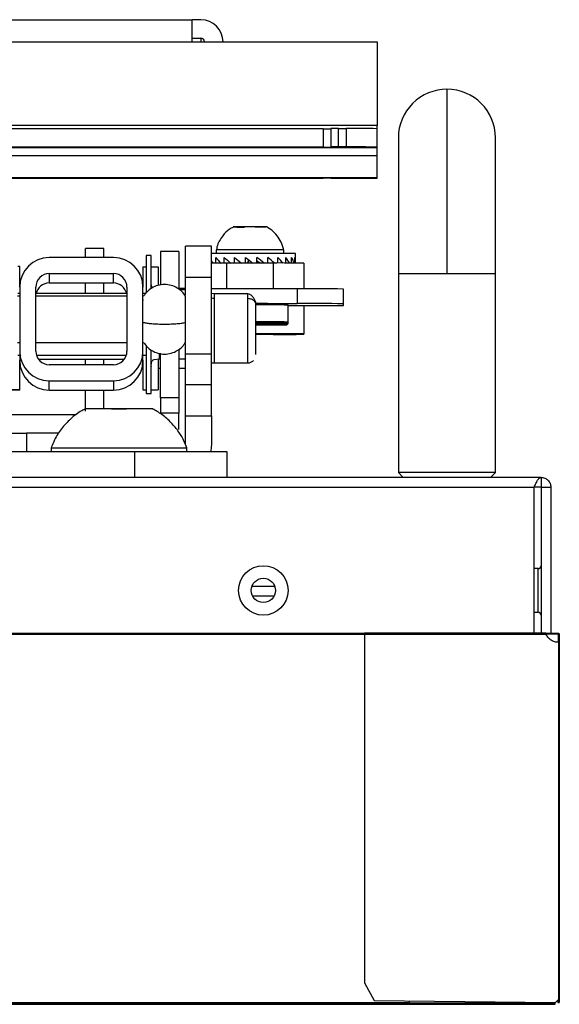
# Model space of a CAD drawing. Header units: millimetres. Extents: x 256 to 1374, y 313 to 1176.
# Tile 39 of 212: x 839 to 857, y 453 to 487. Entities that reach past the tile are written whole.
import ezdxf

# ---------------------------------------------------------------- set-up
doc = ezdxf.new("R2010")
doc.units = ezdxf.units.MM

msp = doc.modelspace()

# ---------------------------------------------------------------- linework, layer by layer
at = {"color": 7, "linetype": 'Continuous', "lineweight": 30}
for p, q in [((785.3437, 487.2868), (844.6104, 487.2868)), ((844.6104, 486.5317), (844.6104, 487.2868)), ((844.9092, 487.2868), (844.6104, 487.2868)), ((844.6104, 486.6544), (844.9092, 486.6544)), ((844.6104, 486.5317), (850.9604, 486.5317)), ((850.9604, 486.5317), (850.9604, 483.6506)), ((853.3569, 484.8974), (853.3569, 478.564)), ((849.1083, 483.5391), (837.4667, 483.5391)), ((849.1083, 483.5391), (849.1083, 482.9066)), ((849.3729, 483.5466), (849.3729, 482.9142)), ((849.6374, 482.9157), (849.6374, 483.5482)), ((849.6374, 483.5482), (849.902, 483.5482)), ((849.902, 483.5482), (849.902, 482.9157)), ((850.9604, 483.5421), (850.9604, 483.6506)), ((850.9604, 482.9096), (850.9604, 483.5421)), ((849.1083, 482.9066), (837.4667, 482.9066)), ((837.4667, 482.8919), (850.9604, 482.8919)), ((849.3729, 482.9142), (849.3729, 482.9081)), ((849.902, 482.9157), (849.6374, 482.9157)), ((850.9604, 482.8919), (850.9604, 482.9096)), ((850.9604, 482.627), (850.9604, 482.8919)), ((850.9604, 481.8632), (850.9604, 482.627)), ((837.4667, 481.8485), (849.1083, 481.8485)), ((849.3729, 481.8469), (849.3729, 481.8409)), ((849.6374, 481.8394), (849.902, 481.8394)), ((850.9604, 481.8454), (850.9604, 481.8632)), ((846.0549, 480.1681), (846.1478, 480.1648)), ((846.1478, 480.1648), (846.4043, 480.1643)), ((846.7853, 480.1641), (847.1347, 480.1657)), ((841.5762, 479.4321), (840.9438, 479.4321)), ((840.9438, 479.1174), (840.9438, 479.4321)), ((841.5762, 479.1174), (841.5762, 479.4321)), ((844.1511, 479.3288), (843.5187, 479.3288)), ((843.5187, 479.3288), (843.5187, 478.1737)), ((844.1511, 479.3288), (844.1511, 478.0427)), ((845.2719, 479.5015), (844.3863, 479.5015)), ((844.3863, 478.4432), (844.3863, 479.5015)), ((845.2719, 478.4432), (845.2719, 479.5015)), ((845.4349, 479.3769), (845.4349, 479.2562)), ((847.7548, 479.2562), (847.7548, 479.3769)), ((841.9058, 479.1174), (839.7044, 479.1174)), ((843.1997, 479.1879), (843.0304, 479.1879)), ((843.0304, 479.1879), (843.0304, 477.9005)), ((843.1997, 478.0574), (843.1997, 479.1879)), ((845.4185, 478.9279), (845.4185, 479.1187)), ((845.7111, 478.9283), (845.7111, 479.1202)), ((846.0592, 478.9283), (846.0592, 479.1212)), ((846.2825, 478.943), (846.2554, 478.9283)), ((846.4409, 478.9283), (846.4409, 479.1217)), ((846.527, 478.9847), (846.4971, 478.9283)), ((846.527, 478.9283), (846.527, 478.9847)), ((846.5291, 479.0536), (846.5291, 478.9283)), ((846.8324, 478.9283), (846.8324, 479.1217)), ((846.8324, 479.0102), (846.8654, 478.9844)), ((846.8654, 478.9844), (846.9837, 478.9283)), ((846.8654, 478.9283), (846.8654, 478.9844)), ((847.2089, 478.9283), (847.2089, 479.1211)), ((847.5468, 478.9282), (847.5468, 479.1199)), ((847.8249, 478.9277), (847.8249, 479.1184)), ((848.0257, 478.9271), (848.0257, 479.1164)), ((848.1366, 478.9265), (848.1366, 479.1143)), ((848.1569, 478.9264), (848.1569, 479.2502)), ((838.6884, 478.806), (838.622, 478.806)), ((838.6884, 478.1014), (838.6884, 478.806)), ((842.9218, 478.7996), (843.0304, 478.7996)), ((842.9218, 478.7996), (842.9218, 478.1014)), ((843.1997, 478.7996), (843.4467, 478.7996)), ((843.4467, 478.7996), (843.4467, 478.1594)), ((845.8011, 478.0427), (845.8011, 478.9283)), ((847.3886, 478.9283), (845.8011, 478.9283)), ((847.3886, 478.9283), (847.3886, 478.0427)), ((848.4469, 478.9222), (848.4469, 478.0426)), ((838.7239, 478.3674), (838.6884, 478.3674)), ((839.7044, 478.5671), (841.9058, 478.5671)), ((839.7044, 478.5671), (839.7044, 478.2435)), ((841.9058, 478.2435), (841.9058, 478.5671)), ((842.9218, 478.3031), (842.9004, 478.3089)), ((844.3863, 478.4432), (845.2719, 478.4432)), ((844.3863, 477.833), (844.3863, 478.4432)), ((845.2719, 475.7974), (845.2719, 478.4432)), ((851.6902, 478.564), (851.6902, 471.7307)), ((855.0236, 471.7307), (855.0236, 478.564)), ((838.6884, 478.1014), (838.6884, 475.9001)), ((839.2388, 475.9001), (839.2388, 478.1014)), ((839.7044, 478.2435), (841.9058, 478.2435)), ((840.9438, 477.8755), (840.9438, 478.2435)), ((841.5762, 477.8755), (841.5762, 478.2435)), ((842.3714, 478.1014), (842.3714, 475.9001)), ((842.9218, 475.9001), (842.9218, 478.1014)), ((844.1511, 478.0588), (844.3863, 478.0588)), ((844.3863, 478.0025), (844.1823, 478.0025)), ((845.7916, 478.0427), (845.2719, 478.0427)), ((847.3886, 478.0427), (845.8011, 478.0427)), ((848.2141, 478.0427), (847.398, 478.0427)), ((848.2141, 478.0427), (848.2141, 477.5364)), ((849.8016, 477.5273), (849.8016, 478.0336)), ((838.6884, 477.7887), (838.6097, 477.7887)), ((838.6884, 477.8755), (838.622, 477.8755)), ((842.3714, 477.8755), (839.2388, 477.8755)), ((842.3714, 477.7887), (839.2388, 477.7887)), ((843.0304, 477.8755), (842.9218, 477.8755)), ((845.3644, 477.8683), (845.2719, 477.8837)), ((846.5243, 477.8683), (845.3644, 477.8683)), ((846.7995, 477.5364), (848.2141, 477.5364)), ((847.9065, 477.4827), (847.8641, 477.5251)), ((847.9065, 476.9007), (847.9065, 477.4827)), ((847.9065, 477.4652), (849.2936, 477.4652)), ((848.4469, 477.4652), (848.4469, 476.5009)), ((849.8016, 477.4681), (849.8016, 477.5273)), ((847.8641, 476.8583), (847.9065, 476.9007)), ((847.8641, 476.8098), (847.9065, 476.8522)), ((847.9065, 476.8522), (847.9065, 476.9007)), ((847.3886, 476.4749), (846.7995, 476.4749)), ((848.4469, 476.5009), (848.4469, 476.4809)), ((838.6097, 476.2012), (838.6884, 476.2012)), ((838.6884, 475.9001), (838.6884, 475.7165)), ((839.2388, 476.2012), (842.3714, 476.2012)), ((842.9218, 475.7165), (842.9218, 475.9001)), ((843.0304, 476.0886), (843.0304, 474.4465)), ((843.1997, 474.4465), (843.1997, 475.9239)), ((844.1511, 475.9543), (844.1511, 474.3017)), ((844.3863, 475.7974), (844.3863, 476.1586)), ((838.622, 475.7589), (838.6884, 475.7589)), ((838.6884, 475.7165), (838.6884, 475.5887)), ((838.6884, 474.5727), (838.6884, 475.5887)), ((839.2607, 475.7589), (842.3495, 475.7589)), ((839.329, 475.6246), (842.2812, 475.6246)), ((840.9438, 475.4344), (840.9438, 475.6246)), ((841.5762, 475.4344), (841.5762, 475.6246)), ((842.9218, 475.7589), (843.0304, 475.7589)), ((842.9218, 475.5887), (842.9218, 475.7165)), ((842.9218, 475.5887), (842.9218, 474.5663)), ((843.4467, 475.6285), (843.4467, 474.5663)), ((843.4748, 475.6319), (843.5187, 475.6319)), ((843.5187, 474.3017), (843.5187, 475.8269)), ((844.1511, 475.6319), (844.3863, 475.6319)), ((845.2719, 475.7974), (844.3863, 475.7974)), ((844.3863, 474.739), (844.3863, 475.7974)), ((845.2719, 474.739), (845.2719, 475.7974)), ((841.9058, 475.4344), (839.7044, 475.4344)), ((843.5187, 475.3071), (843.4467, 475.3071)), ((844.3863, 475.3071), (844.1511, 475.3071)), ((845.2719, 475.4957), (845.3644, 475.4976)), ((845.3644, 475.4976), (846.5243, 475.4976)), ((839.7044, 474.5606), (839.7044, 474.8841)), ((839.7044, 474.8841), (841.9058, 474.8841)), ((841.9058, 474.8841), (841.9058, 474.5606)), ((838.6884, 474.5727), (838.1635, 474.5727)), ((838.6884, 474.5599), (838.1635, 474.5599)), ((838.6884, 474.5599), (838.6884, 474.5727)), ((839.7044, 474.5606), (841.9058, 474.5606)), ((840.9438, 473.9163), (840.9438, 474.5606)), ((841.5762, 473.9163), (841.5762, 474.5606)), ((842.9218, 474.5663), (843.0304, 474.5663)), ((843.1997, 474.5663), (843.4467, 474.5663)), ((845.2719, 474.739), (844.3863, 474.739)), ((844.3863, 473.6807), (844.3863, 474.739)), ((845.2719, 473.6807), (845.2719, 474.739)), ((843.0304, 474.4465), (843.1997, 474.4465)), ((843.5187, 474.3017), (843.5187, 473.7726)), ((844.1511, 474.3017), (843.5187, 474.3017)), ((844.1511, 474.3017), (844.1511, 473.7726)), ((840.9438, 473.8416), (840.9438, 473.9128)), ((841.8386, 473.9163), (842.3552, 473.9163)), ((840.631, 473.7146), (838.3927, 473.7146)), ((844.1511, 473.7726), (843.5187, 473.7726)), ((844.1511, 473.2091), (844.1511, 473.7726)), ((844.3863, 472.7036), (844.3863, 473.6807)), ((844.3863, 473.6807), (845.2719, 473.6807)), ((845.2719, 473.6807), (845.2719, 472.7036)), ((837.3344, 473.0821), (838.9219, 473.0821)), ((838.9219, 473.0821), (838.9219, 472.4496)), ((840.0284, 473.0821), (838.9219, 473.0821)), ((839.7636, 472.5763), (839.7636, 472.4496)), ((839.7636, 472.5763), (842.0776, 472.5763)), ((842.0776, 472.5763), (844.4302, 472.5763)), ((844.4302, 472.4496), (844.4302, 472.5763)), ((825.6927, 472.4496), (842.6261, 472.4496)), ((842.6261, 472.4496), (842.6261, 471.564)), ((842.6261, 472.4496), (845.8011, 472.4496)), ((845.8011, 472.4496), (845.8011, 471.564)), ((856.5902, 471.564), (454.1836, 471.564)), ((851.6902, 471.7307), (851.8569, 471.564)), ((853.3569, 471.7307), (851.6902, 471.7307)), ((855.0236, 471.7307), (853.3569, 471.7307)), ((854.8569, 471.564), (855.0236, 471.7307)), ((856.5902, 471.564), (856.5902, 471.2307)), ((454.4193, 471.2307), (856.3545, 471.2307)), ((856.3545, 466.2174), (856.3545, 471.2307)), ((856.5902, 471.2307), (856.3545, 471.2307)), ((856.5902, 471.2307), (856.9236, 471.2307)), ((856.5902, 471.2307), (856.5902, 466.2174)), ((856.9236, 471.2307), (856.9236, 466.2174)), ((856.4902, 468.4307), (856.3545, 468.4307)), ((846.6648, 467.8307), (847.4423, 467.8307)), ((846.6794, 467.4974), (847.4277, 467.4974)), ((856.3545, 466.9307), (856.4902, 466.9307)), ((850.5221, 466.164), (685.6086, 466.164)), ((685.6102, 466.2107), (850.5221, 466.2107)), ((856.7497, 466.2174), (850.5221, 466.2174)), ((850.5221, 466.164), (850.5221, 454.1974)), ((856.7671, 466.164), (850.5221, 466.164)), ((856.7696, 466.2174), (857.0038, 466.2174)), ((856.7713, 466.1907), (857.0038, 466.1907)), ((856.9456, 466.1874), (856.7715, 466.1874)), ((857.0038, 466.2174), (857.1619, 466.2174)), ((857.0038, 466.1907), (857.0038, 466.2174)), ((857.0038, 466.1907), (857.1619, 466.1907)), ((857.1619, 466.2174), (857.1619, 466.1907)), ((857.2152, 466.164), (857.1886, 466.164)), ((857.1882, 465.8974), (857.1882, 453.6302)), ((857.1886, 465.8974), (857.1882, 465.8974)), ((857.2152, 465.8974), (857.1886, 465.8974)), ((857.2152, 465.8974), (857.2152, 453.6307)), ((850.5221, 454.1974), (850.8554, 453.5974)), ((850.8554, 453.5974), (857.0888, 453.5307)), ((852.0769, 453.5307), (852.0769, 453.5843)), ((857.0888, 453.5307), (857.1882, 453.6302)), ((857.1652, 453.6072), (857.1652, 453.5307)), ((857.1886, 453.5307), (857.1886, 453.6307)), ((857.2152, 453.6307), (857.2152, 453.5307)), ((453.6752, 453.514), (857.0786, 453.514)), ((453.6752, 453.464), (857.0786, 453.464)), ((458.6769, 453.5307), (852.0769, 453.5307)), ((857.0786, 453.464), (857.0786, 453.514)), ((857.1652, 453.5307), (857.1886, 453.5307)), ((857.1886, 453.5307), (857.2152, 453.5307))]:
    msp.add_line(p, q, dxfattribs=at)
at = {"color": 8, "linetype": 'Continuous', "lineweight": 30}
for p, q in [((837.4667, 486.5317), (844.6104, 486.5317)), ((844.9092, 486.6544), (844.9092, 486.5317)), ((850.9604, 483.6506), (837.4667, 483.6506)), ((837.4667, 482.627), (850.9604, 482.627)), ((837.4667, 481.8632), (850.9604, 481.8632)), ((851.6902, 478.564), (853.3569, 478.564)), ((853.3569, 478.564), (855.0236, 478.564)), ((842.9218, 477.6781), (842.9256, 477.6554)), ((845.3644, 477.8683), (845.3644, 477.7156)), ((845.3644, 477.7156), (845.3644, 475.4976)), ((846.5243, 477.7156), (846.5243, 477.8683)), ((846.5243, 475.4976), (846.5243, 477.7156)), ((848.4469, 476.5009), (846.7995, 476.5009)), ((843.4748, 475.8139), (843.4748, 475.6319)), ((856.4902, 466.9307), (856.4902, 468.4307))]:
    msp.add_line(p, q, dxfattribs=at)
at = {"color": 7, "linetype": 'Continuous', "lineweight": 30, "flags": 128}
for points in [[(847.9065, 476.8522), (847.8423, 476.8545), (847.7594, 476.8557)], [(843.1998, 475.3728), (843.1999, 475.3674), (843.2031, 475.4247), (843.2081, 475.4691), (843.2167, 475.5115), (843.2228, 475.5305), (843.2264, 475.5393), (843.2303, 475.5476), (843.2393, 475.5628), (843.2499, 475.576), (843.2761, 475.5972), (843.3087, 475.6122), (843.4748, 475.6319), (843.4748, 475.6319)], [(845.2719, 472.7036), (845.25, 472.4813), (845.2432, 472.4496)]]:
    msp.add_lwpolyline(points, dxfattribs=at)
at = {"color": 7, "linetype": 'Continuous', "lineweight": 30}
for radius in [0.85, 0.4167]:
    msp.add_circle((847.0536, 467.6807), radius, dxfattribs=at)
for centre, radius, start, end in [((844.9092, 486.5274), 0.7595, 0.00136, 89.99976), ((844.9092, 486.5274), 0.127, 1.97128, 89.99773), ((853.3569, 483.2307), 1.6667, 90, 180.01956), ((853.3569, 483.2307), 1.6667, 0.01898, 90), ((849.1744, 495.0883), 11.5495, 269.67174, 270.98437), ((849.5714, 471.9988), 11.5495, 89.67228, 90.98491), ((850.1666, 437.3801), 46.1688, 89.01495, 90.32838), ((849.1743, 494.4877), 11.5812, 269.67354, 270.98257), ((849.5714, 471.3664), 11.5495, 89.67228, 90.98491), ((850.1666, 436.716), 46.2004, 89.01553, 90.32807), ((849.1743, 470.2674), 11.5812, 89.01743, 90.32646), ((849.5714, 493.3887), 11.5495, 269.01509, 270.32772), ((850.1666, 528.0391), 46.2004, 269.67193, 270.98447), ((846.5948, 410.6829), 68.7038, 89.032621, 90.967379), ((839.7044, 478.1014), 1.016, 90.0006, 179.99898), ((841.9058, 478.1014), 1.016, 0.00102, 89.9994), ((846.3658, 332.4213), 146.8377, 90.008649, 90.42684), ((846.8455, 396.1433), 83.1173, 89.095946, 90.345954), ((845.7851, 316.9522), 161.9761, 89.99434, 90.181523), ((847.6531, 432.7247), 46.2043, 89.01558, 90.32803), ((839.7044, 478.1014), 0.4657, 90.00005, 179.99903), ((841.9058, 478.1014), 0.4657, 0.00097, 89.99995), ((839.7044, 477.7779), 0.4656, 89.99853, 167.89603), ((841.9058, 477.7779), 0.4656, 12.10118, 90.00426), ((848.611, 408.7639), 69.2799, 89.015287, 90.328238), ((846.9739, 424.0646), 53.4679, 89.04598, 90.18512), ((846.9845, 422.4728), 55.0177, 89.03978, 90.19088), ((848.6111, 408.2577), 69.2798, 89.015375, 90.328328), ((849.4203, 499.6755), 22.2107, 269.67301, 270.98355), ((846.9861, 422.0231), 54.8854, 89.0391, 90.19024), ((846.8569, 500.2377), 23.3831, 269.86308, 271.0329), ((846.8569, 500.1778), 23.3717, 269.86309, 271.03348), ((846.9072, 459.895), 16.9675, 88.7465, 90.35611), ((846.9074, 459.8508), 16.9632, 88.74659, 90.35661), ((847.026, 522.3676), 45.517, 269.71948, 271.05514), ((846.9763, 423.9928), 52.873, 89.03789, 90.18706), ((846.9763, 423.9144), 52.9029, 89.03834, 90.18687), ((847.3086, 501.7511), 24.9474, 269.91283, 271.27592), ((847.6531, 522.6785), 46.2043, 269.67197, 270.98442), ((839.7044, 475.9001), 1.016, 180.00088, 269.9994), ((839.7044, 475.9001), 0.4657, 180.00066, 269.99995), ((841.9058, 475.9001), 1.016, 270.0006, 359.99912), ((841.9058, 475.9001), 0.4657, 270.00005, 359.99934), ((839.7044, 475.5766), 1.016, 180.00101, 269.99934), ((841.9058, 475.5766), 1.016, 270.00066, 359.99899), ((856.4902, 468.5307), 0.1, 270, 0), ((856.4902, 466.8307), 0.1, 0, 90)]:
    msp.add_arc(centre, radius, start, end, dxfattribs=at)
for major_axis, ratio, start_param, end_param in [((1.4859, -0.8451), 0.5704447, 4.0160093, 4.0854512), ((1.5008, -1.0108), 0.4285922, 4.1407642, 4.304091), ((1.5274, -1.1124), 0.294305, 4.322216, 4.4855428), ((1.5497, -1.1736), 0.1670784, 4.4882481, 4.6515749), ((1.5612, -1.2021), 0.0441586, 4.6477037, 4.8110305), ((1.5593, -1.2002), 0.0775268, 1.3144152, 1.477742), ((1.5443, -1.1678), 0.2010782, 1.1543869, 1.3177137), ((1.5193, -1.1019), 0.3295879, 0.9867988, 1.1501256), ((1.4921, -0.9929), 0.46574, 0.8013718, 0.9646986), ((1.4821, -0.8102), 0.6091941, 0.5709655, 0.7342923), ((1.5279, -0.4387), 0.7406306, 0.2077298, 0.3710566)]:
    msp.add_ellipse((846.5948, 479.1128), major_axis=major_axis, ratio=ratio, start_param=start_param, end_param=end_param, dxfattribs=at)
for points, knots in [([(851.6902, 483.2307), (851.6902, 483.212), (851.6902, 483.1738), (851.6902, 482.864), (851.6902, 482.3741), (851.6902, 481.7194), (851.6902, 480.9581), (851.6902, 480.1487), (851.6902, 479.3452), (851.6902, 478.8166), (851.6902, 478.564)], [0, 0, 0, 0, 0.1296721, 0.2637341, 0.3991922, 0.5328559, 0.6617648, 0.7835382, 0.8965628, 1, 1, 1, 1]), ([(855.0236, 478.564), (855.0236, 478.7532), (855.0236, 479.1679), (855.0236, 479.8355), (855.0236, 480.5812), (855.0236, 481.3619), (855.0236, 482.1088), (855.0236, 482.7256), (855.0236, 483.1493), (855.0236, 483.2035), (855.0236, 483.2307)], [0, 0, 0, 0, 0.0775187, 0.1699337, 0.2779851, 0.4015993, 0.5394018, 0.6883556, 0.8437891, 1, 1, 1, 1]), ([(846.0236, 480.1588), (845.9765, 480.1353), (845.8367, 480.0655), (845.6739, 479.8938), (845.5403, 479.685), (845.4635, 479.5186), (845.4493, 479.4136), (845.4447, 479.3791)], [0, 0, 0, 0, 0.1560774, 0.4634104, 0.6856305, 0.8966573, 1, 1, 1, 1]), ([(847.1693, 480.1669), (847.1669, 480.1672), (847.1616, 480.1679), (847.0764, 480.1689), (846.9378, 480.1697), (846.7588, 480.1702), (846.6065, 480.1702), (846.4571, 480.1702), (846.3122, 480.1699), (846.1551, 480.1692), (846.0536, 480.1682), (846.0082, 480.1674), (846.0178, 480.167), (846.0191, 480.1669)], [0, 0, 0, 0, 0.0854119, 0.1934597, 0.3015065, 0.4095596, 0.5176016, 0.5514572, 0.6595064, 0.7675584, 0.8756066, 0.9836541, 1, 1, 1, 1]), ([(847.7455, 479.3771), (847.7433, 479.4019), (847.737, 479.4766), (847.6763, 479.6245), (847.5728, 479.8199), (847.3988, 480.022), (847.2468, 480.1185), (847.1697, 480.1675)], [0, 0, 0, 0, 0.0737093, 0.2215046, 0.4681802, 0.7300085, 1, 1, 1, 1]), ([(843.2449, 478.0764), (843.2426, 478.0792), (843.2378, 478.0848), (843.2314, 478.096), (843.2254, 478.108), (843.2203, 478.1207), (843.2141, 478.1397), (843.2049, 478.1819), (843.2012, 478.2337), (843.1999, 478.2714), (843.1999, 478.2615), (843.1999, 478.2577)], [0, 0, 0, 0, 0.0239163, 0.0482095, 0.0717625, 0.0959099, 0.1222085, 0.1868324, 0.3969624, 0.7687513, 1, 1, 1, 1]), ([(844.3818, 477.7887), (844.3449, 477.8405), (844.2671, 477.9493), (844.0996, 478.0779), (843.8936, 478.1681), (843.6622, 478.2002), (843.4307, 478.1681), (843.2248, 478.0779), (843.0572, 477.9493), (842.9795, 477.8405), (842.9425, 477.7887)], [0, 0, 0, 0, 0.1107571, 0.2328736, 0.3639407, 0.499999, 0.6360573, 0.7671244, 0.8892501, 1, 1, 1, 1]), ([(844.3818, 476.8856), (844.3818, 476.9753), (844.3818, 477.1546), (844.3818, 477.4082), (844.3818, 477.617), (844.3818, 477.7458), (844.3818, 477.8015), (844.3818, 477.7874), (844.3818, 477.7868)], [0, 0, 0, 0, 0.1982866, 0.3965716, 0.5948581, 0.793143, 0.9914309, 1, 1, 1, 1]), ([(846.7995, 477.4759), (846.7995, 477.5138), (846.7995, 477.5884), (846.7994, 477.6037), (846.7991, 477.5885), (846.7934, 477.5895), (846.788, 477.5977), (846.7831, 477.6067), (846.7766, 477.6196), (846.7686, 477.6357), (846.7594, 477.6541), (846.744, 477.6834), (846.7208, 477.7232), (846.6749, 477.7885), (846.6079, 477.8533), (846.553, 477.8632), (846.5243, 477.8683)], [0, 0, 0, 0, 0.1975424, 0.3881357, 0.5213858, 0.5632589, 0.5788148, 0.5917533, 0.6034026, 0.6153992, 0.6290994, 0.6452753, 0.6859837, 0.7374567, 0.8632857, 1, 1, 1, 1]), ([(846.5243, 477.7156), (846.5633, 477.7113), (846.6445, 477.7025), (846.7368, 477.6377), (846.7905, 477.5571), (846.7966, 477.5022), (846.7995, 477.4759)], [0, 0, 0, 0, 0.270237, 0.5624282, 0.7897269, 1, 1, 1, 1]), ([(846.7995, 475.7805), (846.7995, 475.7932), (846.7995, 475.8185), (846.7995, 475.9131), (846.7995, 476.0497), (846.7995, 476.2315), (846.7995, 476.4404), (846.7995, 476.6547), (846.7995, 476.8613), (846.7995, 477.0919), (846.7995, 477.3176), (846.7995, 477.4274), (846.7995, 477.4759)], [0, 0, 0, 0, 0.0876547, 0.1752346, 0.2718416, 0.3714213, 0.4710018, 0.5676101, 0.6552638, 0.7428433, 0.8864601, 1, 1, 1, 1]), ([(842.9425, 476.8856), (842.9795, 476.8785), (843.0572, 476.8635), (843.2248, 476.8458), (843.4307, 476.8334), (843.6622, 476.829), (843.8936, 476.8334), (844.0996, 476.8458), (844.2671, 476.8635), (844.3449, 476.8785), (844.3818, 476.8856)], [0, 0, 0, 0, 0.1107488, 0.232875, 0.3639423, 0.500001, 0.6360596, 0.7671269, 0.8892441, 1, 1, 1, 1]), ([(844.3818, 476.2031), (844.3818, 476.2097), (844.3818, 476.2233), (844.3818, 476.3535), (844.3818, 476.5507), (844.3818, 476.7432), (844.3818, 476.8582), (844.3818, 476.8856)], [0, 0, 0, 0, 0.2240628, 0.4582462, 0.6924301, 0.9266135, 1, 1, 1, 1]), ([(842.9425, 476.2012), (842.9795, 476.1495), (843.0572, 476.0406), (843.2248, 475.912), (843.4307, 475.8218), (843.6622, 475.7897), (843.8936, 475.8218), (844.0996, 475.912), (844.2671, 476.0406), (844.3449, 476.1495), (844.3818, 476.2012)], [0, 0, 0, 0, 0.1107499, 0.2328756, 0.3639427, 0.500001, 0.6360593, 0.7671264, 0.8892429, 1, 1, 1, 1]), ([(846.5243, 475.4976), (846.5589, 475.5014), (846.612, 475.5072), (846.6766, 475.5409), (846.7047, 475.5657), (846.7189, 475.5782)], [0, 0, 0, 0, 0.4789221, 0.7367578, 1, 1, 1, 1]), ([(840.9467, 473.9142), (840.9047, 473.8953), (840.7178, 473.8112), (840.4322, 473.5823), (840.1163, 473.2453), (839.8973, 472.9054), (839.8069, 472.6776), (839.7709, 472.5867)], [0, 0, 0, 0, 0.0758289, 0.338361, 0.5955407, 0.8385969, 1, 1, 1, 1]), ([(842.0872, 473.9163), (841.9562, 473.9163), (841.6942, 473.9163), (841.3456, 473.9163), (841.0869, 473.9163), (840.9423, 473.9163), (840.9447, 473.9163), (840.9457, 473.9163)], [0, 0, 0, 0, 0.2159771, 0.4319458, 0.6479211, 0.8638954, 1, 1, 1, 1]), ([(843.2481, 473.9163), (843.2522, 473.9163), (843.2673, 473.9163), (843.156, 473.9163), (842.9275, 473.9163), (842.5971, 473.9163), (842.2997, 473.9163), (842.1282, 473.9163), (842.0872, 473.9163)], [0, 0, 0, 0, 0.0789237, 0.2924623, 0.506002, 0.7195453, 0.9330883, 1, 1, 1, 1]), ([(844.4235, 472.5777), (844.3964, 472.6518), (844.3262, 472.8434), (844.1509, 473.1367), (843.8971, 473.451), (843.5945, 473.7246), (843.3593, 473.8562), (843.2491, 473.9179)], [0, 0, 0, 0, 0.1295063, 0.3351985, 0.5577861, 0.7928262, 1, 1, 1, 1]), ([(856.3545, 471.2307), (856.3742, 471.2744), (856.4135, 471.3617), (856.4724, 471.4719), (856.5313, 471.549), (856.5706, 471.559), (856.5902, 471.564)], [0, 0, 0, 0, 0.2499995, 0.5000043, 0.7500086, 1, 1, 1, 1]), ([(856.5902, 471.564), (856.6339, 471.559), (856.7213, 471.549), (856.8315, 471.4719), (856.9085, 471.3617), (856.9186, 471.2744), (856.9236, 471.2307)], [0, 0, 0, 0, 0.2500131, 0.5000163, 0.7500025, 1, 1, 1, 1]), ([(850.5221, 466.2174), (850.5221, 466.2166), (850.5221, 466.215), (850.5221, 466.2026), (850.5221, 466.185), (850.5221, 466.171), (850.5221, 466.164)], [0, 0, 0, 0, 0.2499427, 0.4999705, 0.7499901, 1, 1, 1, 1]), ([(852.0769, 466.1907), (852.0769, 466.1903), (852.0769, 466.1895), (852.0769, 466.1833), (852.0769, 466.1745), (852.0769, 466.1675), (852.0769, 466.164)], [0, 0, 0, 0, 0.2499463, 0.4999807, 0.7500068, 1, 1, 1, 1]), ([(856.7671, 466.164), (856.7655, 466.1709), (856.7623, 466.1847), (856.7578, 466.2023), (856.7536, 466.2149), (856.751, 466.2165), (856.7497, 466.2174)], [0, 0, 0, 0, 0.2473426, 0.4964548, 0.74731, 1, 1, 1, 1]), ([(856.7497, 466.1907), (856.751, 466.1903), (856.7536, 466.1894), (856.7579, 466.1832), (856.7623, 466.1743), (856.7655, 466.1675), (856.7671, 466.164)], [0, 0, 0, 0, 0.2499972, 0.4999146, 0.7499438, 1, 1, 1, 1]), ([(857.1882, 465.8974), (857.1444, 465.901), (857.0567, 465.9082), (856.9362, 465.9651), (856.8332, 466.0498), (856.7891, 466.1259), (856.7671, 466.164)], [0, 0, 0, 0, 0.2500255, 0.5000013, 0.749997, 1, 1, 1, 1]), ([(857.1652, 466.164), (857.1649, 466.1671), (857.1642, 466.1732), (857.1588, 466.1809), (857.1511, 466.1863), (857.145, 466.187), (857.1419, 466.1874)], [0, 0, 0, 0, 0.2499713, 0.5001373, 0.7501896, 1, 1, 1, 1]), ([(857.1619, 466.2174), (857.169, 466.2165), (857.1831, 466.2149), (857.2008, 466.2023), (857.2129, 466.1847), (857.2145, 466.1709), (857.2152, 466.164)], [0, 0, 0, 0, 0.2526841, 0.5035333, 0.752615, 1, 1, 1, 1]), ([(857.1619, 466.1907), (857.1655, 466.1903), (857.1726, 466.1894), (857.1814, 466.1832), (857.1874, 466.1743), (857.1882, 466.1675), (857.1886, 466.164)], [0, 0, 0, 0, 0.2499816, 0.5000522, 0.7498671, 1, 1, 1, 1]), ([(857.1886, 465.8974), (857.1886, 465.9009), (857.1886, 465.9081), (857.1886, 465.965), (857.1886, 466.0496), (857.1886, 466.1259), (857.1886, 466.164)], [0, 0, 0, 0, 0.2499952, 0.4999979, 0.7500018, 1, 1, 1, 1]), ([(857.2152, 466.164), (857.2152, 466.1259), (857.2152, 466.0496), (857.2152, 465.965), (857.2152, 465.9081), (857.2152, 465.9009), (857.2152, 465.8974)], [0, 0, 0, 0, 0.2499982, 0.5000021, 0.7500048, 1, 1, 1, 1]), ([(857.2152, 465.8974), (857.2148, 465.8974), (857.214, 465.8974), (857.2078, 465.8974), (857.1989, 465.8974), (857.1918, 465.8974), (857.1882, 465.8974)], [0, 0, 0, 0, 0.2500453, 0.4999576, 0.7500008, 1, 1, 1, 1]), ([(857.1882, 453.6302), (857.1918, 453.6302), (857.1989, 453.6303), (857.2078, 453.6304), (857.214, 453.6306), (857.2148, 453.6307), (857.2152, 453.6307)], [0, 0, 0, 0, 0.2499992, 0.5000424, 0.7499547, 1, 1, 1, 1]), ([(857.1886, 453.6307), (857.1886, 453.6307), (857.1886, 453.6306), (857.1885, 453.6304), (857.1884, 453.6303), (857.1883, 453.6302), (857.1882, 453.6302)], [0, 0, 0, 0, 0.252665, 0.4914634, 0.7565788, 1, 1, 1, 1])]:
    msp.add_open_spline(points, degree=3, knots=knots, dxfattribs=at)
at = {"color": 8, "linetype": 'Continuous', "lineweight": 30}
msp.add_open_spline([(845.2719, 477.7301), (845.2731, 477.7296), (845.3004, 477.7161), (845.3331, 477.7158), (845.3644, 477.7156)], degree=3, knots=[0, 0, 0, 0, 0.0419755, 1, 1, 1, 1], dxfattribs=at)

doc.saveas('drawing.dxf')
